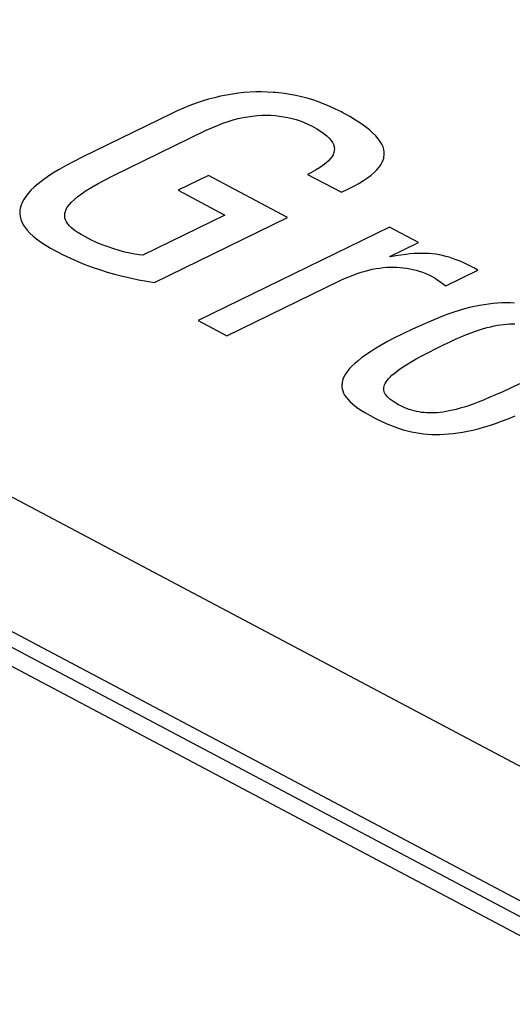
# Model space of a CAD drawing. Header units: millimetres. Extents: x -844 to -217, y -125 to 557.
# Tile 131 of 178: x -368.24 to -366.06, y 491.02 to 495.38. Entities that reach past the tile are written whole.
import ezdxf

# ---------------------------------------------------------------- set-up
doc = ezdxf.new("R2010")
doc.units = ezdxf.units.MM
doc.header["$LTSCALE"] = 23.1
doc.layers.add('R912005577_AM_0', color=7, linetype='CONTINUOUS')

msp = doc.modelspace()

# ---------------------------------------------------------------- linework, layer by layer
at = {"layer": 'R912005577_AM_0', "color": 7}
for p, q in [((-342.1019, 478.6632), (-389.0602, 503.5221)), ((-341.9558, 478.6698), (-388.914, 503.5287)), ((-388.6515, 503.4603), (-341.5974, 478.5506)), ((-341.3705, 479.0253), (-387.5234, 503.4579)), ((-367.3764, 495.0375), (-367.4035, 495.0303)), ((-367.3496, 495.0437), (-367.3764, 495.0375)), ((-367.323, 495.0491), (-367.3496, 495.0437)), ((-367.2967, 495.0535), (-367.323, 495.0491)), ((-367.2706, 495.057), (-367.2967, 495.0535)), ((-367.2447, 495.0598), (-367.2706, 495.057)), ((-367.219, 495.0616), (-367.2447, 495.0598)), ((-367.1934, 495.0627), (-367.219, 495.0616)), ((-367.168, 495.0629), (-367.1934, 495.0627)), ((-367.1427, 495.0623), (-367.168, 495.0629)), ((-367.1174, 495.061), (-367.1427, 495.0623)), ((-367.1048, 495.06), (-367.1174, 495.061)), ((-367.0922, 495.0587), (-367.1048, 495.06)), ((-367.067, 495.0557), (-367.0922, 495.0587)), ((-367.0419, 495.0518), (-367.067, 495.0557)), ((-367.0168, 495.047), (-367.0419, 495.0518)), ((-366.9917, 495.0414), (-367.0168, 495.047)), ((-366.9666, 495.0348), (-366.9917, 495.0414)), ((-367.4864, 495.0027), (-367.5145, 494.9913)), ((-367.4585, 495.0129), (-367.4864, 495.0027)), ((-367.4309, 495.0221), (-367.4585, 495.0129)), ((-367.4035, 495.0303), (-367.4309, 495.0221)), ((-366.9414, 495.0273), (-366.9666, 495.0348)), ((-366.9162, 495.0188), (-366.9414, 495.0273)), ((-366.891, 495.0092), (-366.9162, 495.0188)), ((-366.8657, 494.9987), (-366.891, 495.0092)), ((-366.8404, 494.987), (-366.8657, 494.9987)), ((-367.5655, 494.9681), (-367.9636, 494.7737)), ((-367.5428, 494.9789), (-367.5655, 494.9681)), ((-367.5145, 494.9913), (-367.5428, 494.9789)), ((-367.2718, 494.9447), (-367.25, 494.9494)), ((-367.25, 494.9494), (-367.2287, 494.9532)), ((-367.2287, 494.9532), (-367.2079, 494.9561)), ((-367.2079, 494.9561), (-367.1874, 494.9581)), ((-367.1874, 494.9581), (-367.1672, 494.9593)), ((-367.1672, 494.9593), (-367.1474, 494.9597)), ((-367.1474, 494.9597), (-367.1279, 494.9593)), ((-367.1279, 494.9593), (-367.1085, 494.9581)), ((-367.1085, 494.9581), (-367.0894, 494.9561)), ((-367.0894, 494.9561), (-367.0705, 494.9533)), ((-367.0705, 494.9533), (-367.0518, 494.9498)), ((-367.0518, 494.9498), (-367.0333, 494.9454)), ((-366.815, 494.9741), (-366.8404, 494.987)), ((-366.8079, 494.9703), (-366.815, 494.9741)), ((-366.7781, 494.9537), (-366.8079, 494.9703)), ((-366.7517, 494.9379), (-366.7781, 494.9537)), ((-367.3887, 494.9046), (-367.3642, 494.915)), ((-367.3642, 494.915), (-367.3402, 494.9242)), ((-367.3402, 494.9242), (-367.3169, 494.9321)), ((-367.3169, 494.9321), (-367.2941, 494.9389)), ((-367.2941, 494.9389), (-367.2718, 494.9447)), ((-367.0333, 494.9454), (-367.0151, 494.9403)), ((-367.0151, 494.9403), (-366.9973, 494.9344)), ((-366.9973, 494.9344), (-366.9799, 494.9277)), ((-366.9799, 494.9277), (-366.9633, 494.9204)), ((-366.9633, 494.9204), (-366.9478, 494.9128)), ((-366.9478, 494.9128), (-366.9443, 494.911)), ((-366.9443, 494.911), (-366.9241, 494.8998)), ((-366.7285, 494.9228), (-366.7517, 494.9379)), ((-366.7082, 494.9083), (-366.7285, 494.9228)), ((-366.6905, 494.8944), (-366.7082, 494.9083)), ((-367.8237, 494.6928), (-367.4139, 494.8929)), ((-367.4139, 494.8929), (-367.3887, 494.9046)), ((-366.9241, 494.8998), (-366.9068, 494.8889)), ((-366.9068, 494.8889), (-366.892, 494.8785)), ((-366.892, 494.8785), (-366.8796, 494.8684)), ((-366.8796, 494.8684), (-366.8693, 494.8585)), ((-366.6753, 494.8809), (-366.6905, 494.8944)), ((-366.6624, 494.8679), (-366.6753, 494.8809)), ((-366.6515, 494.8553), (-366.6624, 494.8679)), ((-366.8693, 494.8585), (-366.8611, 494.8489)), ((-366.8611, 494.8489), (-366.8547, 494.8395)), ((-366.8547, 494.8395), (-366.8501, 494.8303)), ((-366.8501, 494.8303), (-366.8472, 494.8212)), ((-366.8472, 494.8212), (-366.8464, 494.8166)), ((-366.6427, 494.843), (-366.6515, 494.8553)), ((-366.6357, 494.831), (-366.6427, 494.843)), ((-366.6306, 494.8193), (-366.6357, 494.831)), ((-366.6271, 494.8078), (-366.6306, 494.8193)), ((-366.857, 494.7758), (-366.864, 494.7665)), ((-366.8518, 494.785), (-366.857, 494.7758)), ((-366.8482, 494.7941), (-366.8518, 494.785)), ((-366.8463, 494.8031), (-366.8482, 494.7941)), ((-366.8464, 494.8166), (-366.8459, 494.8121)), ((-366.8459, 494.8121), (-366.8463, 494.8031)), ((-366.6252, 494.7964), (-366.6271, 494.8078)), ((-366.6264, 494.7739), (-366.625, 494.7851)), ((-366.625, 494.7851), (-366.6252, 494.7964)), ((-368.0343, 494.7372), (-368.065, 494.7198)), ((-368.0002, 494.7554), (-368.0343, 494.7372)), ((-367.9636, 494.7737), (-368.0002, 494.7554)), ((-366.8966, 494.7373), (-366.9119, 494.7269)), ((-366.8836, 494.7473), (-366.8966, 494.7373)), ((-366.8728, 494.757), (-366.8836, 494.7473)), ((-366.864, 494.7665), (-366.8728, 494.757)), ((-366.6481, 494.7291), (-366.6402, 494.7404)), ((-366.6402, 494.7404), (-366.6339, 494.7516)), ((-366.6339, 494.7516), (-366.6293, 494.7627)), ((-366.6293, 494.7627), (-366.6276, 494.7683)), ((-366.6276, 494.7683), (-366.6264, 494.7739)), ((-368.0925, 494.703), (-368.1171, 494.6868)), ((-368.065, 494.7198), (-368.0925, 494.703)), ((-367.8605, 494.6743), (-367.8237, 494.6928)), ((-367.404, 494.6929), (-367.5384, 494.6273)), ((-367.0529, 494.5069), (-367.404, 494.6929)), ((-366.9505, 494.7048), (-366.9645, 494.6978)), ((-366.9645, 494.6978), (-366.8147, 494.6185)), ((-366.9298, 494.7161), (-366.9505, 494.7048)), ((-366.9119, 494.7269), (-366.9298, 494.7161)), ((-366.6987, 494.6827), (-366.683, 494.6946)), ((-366.683, 494.6946), (-366.6694, 494.7063)), ((-366.6694, 494.7063), (-366.6578, 494.7178)), ((-366.6578, 494.7178), (-366.6481, 494.7291)), ((-368.1583, 494.656), (-368.1752, 494.6414)), ((-368.139, 494.6712), (-368.1583, 494.656)), ((-368.1171, 494.6868), (-368.139, 494.6712)), ((-367.9205, 494.6412), (-367.8926, 494.6571)), ((-367.8926, 494.6571), (-367.8605, 494.6743)), ((-366.7859, 494.6321), (-366.76, 494.6452)), ((-366.76, 494.6452), (-366.737, 494.658)), ((-366.737, 494.658), (-366.7167, 494.6705)), ((-366.7167, 494.6705), (-366.6987, 494.6827)), ((-368.2023, 494.6133), (-368.2129, 494.5998)), ((-368.1898, 494.6272), (-368.2023, 494.6133)), ((-368.1752, 494.6414), (-368.1898, 494.6272)), ((-367.9826, 494.5993), (-367.9651, 494.6124)), ((-367.9651, 494.6124), (-367.9445, 494.6263)), ((-367.9445, 494.6263), (-367.9205, 494.6412)), ((-367.5384, 494.6273), (-367.3308, 494.5174)), ((-366.8147, 494.6185), (-366.7859, 494.6321)), ((-368.2335, 494.5609), (-368.237, 494.5484)), ((-368.2284, 494.5737), (-368.2335, 494.5609)), ((-368.2215, 494.5866), (-368.2284, 494.5737)), ((-368.2129, 494.5998), (-368.2215, 494.5866)), ((-368.0271, 494.5537), (-368.0194, 494.5643)), ((-368.0194, 494.5643), (-368.0095, 494.5753)), ((-368.0095, 494.5753), (-367.9973, 494.587)), ((-367.9973, 494.587), (-367.9826, 494.5993)), ((-368.2388, 494.5359), (-368.2391, 494.5298)), ((-368.2391, 494.5298), (-368.239, 494.5236)), ((-368.239, 494.5236), (-368.2376, 494.5114)), ((-368.237, 494.5484), (-368.2388, 494.5359)), ((-368.04, 494.515), (-368.0393, 494.5243)), ((-368.0391, 494.5059), (-368.04, 494.515)), ((-368.0393, 494.5243), (-368.037, 494.5338)), ((-368.037, 494.5338), (-368.033, 494.5436)), ((-368.033, 494.5436), (-368.0271, 494.5537)), ((-367.3308, 494.5174), (-367.6936, 494.3402)), ((-368.2376, 494.5114), (-368.2346, 494.4992)), ((-368.2346, 494.4992), (-368.23, 494.487)), ((-368.23, 494.487), (-368.2237, 494.4748)), ((-368.2237, 494.4748), (-368.2157, 494.4625)), ((-368.0366, 494.4969), (-368.0391, 494.5059)), ((-368.0325, 494.488), (-368.0366, 494.4969)), ((-368.0267, 494.4791), (-368.0325, 494.488)), ((-368.0192, 494.47), (-368.0267, 494.4791)), ((-368.0098, 494.4608), (-368.0192, 494.47)), ((-367.6423, 494.2191), (-367.0529, 494.5069)), ((-368.2157, 494.4625), (-368.2059, 494.4501)), ((-368.2059, 494.4501), (-368.1942, 494.4376)), ((-368.1942, 494.4376), (-368.1806, 494.4249)), ((-367.9982, 494.4513), (-368.0098, 494.4608)), ((-367.9844, 494.4415), (-367.9982, 494.4513)), ((-367.9679, 494.4313), (-367.9844, 494.4415)), ((-367.9486, 494.4206), (-367.9679, 494.4313)), ((-366.6013, 494.4645), (-367.4495, 494.0503)), ((-366.4733, 494.3967), (-366.6013, 494.4645)), ((-368.1806, 494.4249), (-368.1649, 494.412)), ((-368.1649, 494.412), (-368.1469, 494.3988)), ((-368.1469, 494.3988), (-368.1266, 494.3853)), ((-368.1266, 494.3853), (-368.1037, 494.3716)), ((-367.9239, 494.408), (-367.9486, 494.4206)), ((-367.8988, 494.3965), (-367.9239, 494.408)), ((-367.8736, 494.3859), (-367.8988, 494.3965)), ((-367.8483, 494.3764), (-367.8736, 494.3859)), ((-366.6009, 494.3344), (-366.4733, 494.3967)), ((-368.1037, 494.3716), (-368.078, 494.3574)), ((-368.078, 494.3574), (-368.0463, 494.3412)), ((-368.0463, 494.3412), (-368.0145, 494.3261)), ((-367.8232, 494.3678), (-367.8483, 494.3764)), ((-367.7984, 494.3604), (-367.8232, 494.3678)), ((-367.7743, 494.3541), (-367.7984, 494.3604)), ((-367.7512, 494.3488), (-367.7743, 494.3541)), ((-367.7294, 494.3448), (-367.7512, 494.3488)), ((-367.711, 494.3421), (-367.7294, 494.3448)), ((-367.6936, 494.3402), (-367.711, 494.3421)), ((-366.5509, 494.3407), (-366.5734, 494.3372)), ((-366.53, 494.3435), (-366.5509, 494.3407)), ((-366.5104, 494.3456), (-366.53, 494.3435)), ((-366.4919, 494.347), (-366.5104, 494.3456)), ((-366.4745, 494.3478), (-366.4919, 494.347)), ((-366.4578, 494.3481), (-366.4745, 494.3478)), ((-366.4419, 494.3478), (-366.4578, 494.3481)), ((-366.434, 494.3475), (-366.4419, 494.3478)), ((-366.4264, 494.347), (-366.434, 494.3475)), ((-366.4113, 494.3457), (-366.4264, 494.347)), ((-366.3966, 494.3438), (-366.4113, 494.3457)), ((-366.382, 494.3415), (-366.3966, 494.3438)), ((-366.3675, 494.3385), (-366.382, 494.3415)), ((-368.0145, 494.3261), (-367.9826, 494.3121)), ((-367.9826, 494.3121), (-367.9506, 494.2991)), ((-367.9506, 494.2991), (-367.9183, 494.2871)), ((-366.5978, 494.3328), (-366.6009, 494.3344)), ((-366.5734, 494.3372), (-366.5978, 494.3328)), ((-366.3528, 494.3349), (-366.3675, 494.3385)), ((-366.3379, 494.3307), (-366.3528, 494.3349)), ((-366.3224, 494.3256), (-366.3379, 494.3307)), ((-366.3062, 494.3197), (-366.3224, 494.3256)), ((-366.289, 494.3128), (-366.3062, 494.3197)), ((-366.2702, 494.3045), (-366.289, 494.3128)), ((-366.2492, 494.2945), (-366.2702, 494.3045)), ((-367.9183, 494.2871), (-367.8856, 494.2759)), ((-367.8856, 494.2759), (-367.8526, 494.2655)), ((-367.8526, 494.2655), (-367.819, 494.256)), ((-367.819, 494.256), (-367.7847, 494.2471)), ((-366.7817, 494.2447), (-366.7632, 494.252)), ((-366.7632, 494.252), (-366.7452, 494.2586)), ((-366.7452, 494.2586), (-366.7275, 494.2644)), ((-366.7275, 494.2644), (-366.7102, 494.2694)), ((-366.7102, 494.2694), (-366.6933, 494.2738)), ((-366.6933, 494.2738), (-366.6768, 494.2775)), ((-366.6768, 494.2775), (-366.6606, 494.2806)), ((-366.6606, 494.2806), (-366.6448, 494.2831)), ((-366.6448, 494.2831), (-366.6292, 494.285)), ((-366.6292, 494.285), (-366.614, 494.2863)), ((-366.614, 494.2863), (-366.599, 494.287)), ((-366.599, 494.287), (-366.5842, 494.2873)), ((-366.5842, 494.2873), (-366.5695, 494.287)), ((-366.5695, 494.287), (-366.5551, 494.2861)), ((-366.5551, 494.2861), (-366.5407, 494.2847)), ((-366.5407, 494.2847), (-366.5265, 494.2828)), ((-366.5265, 494.2828), (-366.5122, 494.2803)), ((-366.5122, 494.2803), (-366.4981, 494.2772)), ((-366.4981, 494.2772), (-366.491, 494.2755)), ((-366.491, 494.2755), (-366.4839, 494.2736)), ((-366.4839, 494.2736), (-366.4697, 494.2693)), ((-366.4697, 494.2693), (-366.4556, 494.2643)), ((-366.4556, 494.2643), (-366.4414, 494.2586)), ((-366.4414, 494.2586), (-366.4272, 494.2523)), ((-366.4272, 494.2523), (-366.413, 494.2451)), ((-366.3527, 494.2047), (-366.2099, 494.2744)), ((-366.2248, 494.2822), (-366.2492, 494.2945)), ((-366.2099, 494.2744), (-366.2248, 494.2822)), ((-367.7847, 494.2471), (-367.7496, 494.239)), ((-367.7496, 494.239), (-367.7135, 494.2315)), ((-367.7135, 494.2315), (-367.6761, 494.2246)), ((-367.6761, 494.2246), (-367.6423, 494.2191)), ((-367.3215, 493.9826), (-366.8198, 494.2275)), ((-366.8198, 494.2275), (-366.8006, 494.2365)), ((-366.8006, 494.2365), (-366.7817, 494.2447)), ((-366.413, 494.2451), (-366.4032, 494.2396)), ((-366.4032, 494.2396), (-366.3934, 494.2333)), ((-366.3934, 494.2333), (-366.3527, 494.2047)), ((-366.1831, 494.1208), (-366.2037, 494.1172)), ((-366.1629, 494.1237), (-366.1831, 494.1208)), ((-366.1431, 494.126), (-366.1629, 494.1237)), ((-366.1237, 494.1276), (-366.1431, 494.126)), ((-366.1045, 494.1286), (-366.1237, 494.1276)), ((-366.0856, 494.1289), (-366.1045, 494.1286)), ((-366.0667, 494.1287), (-366.0856, 494.1289)), ((-366.048, 494.1279), (-366.0667, 494.1287)), ((-366.343, 494.0785), (-366.37, 494.0684)), ((-366.3173, 494.0873), (-366.343, 494.0785)), ((-366.2928, 494.0951), (-366.3173, 494.0873)), ((-366.2694, 494.1019), (-366.2928, 494.0951)), ((-366.2468, 494.1078), (-366.2694, 494.1019)), ((-366.2249, 494.1129), (-366.2468, 494.1078)), ((-366.2037, 494.1172), (-366.2249, 494.1129)), ((-367.4495, 494.0503), (-367.3215, 493.9826)), ((-366.4297, 494.0441), (-366.4632, 494.0292)), ((-366.3988, 494.0571), (-366.4297, 494.0441)), ((-366.37, 494.0684), (-366.3988, 494.0571)), ((-366.0965, 494.0335), (-366.0835, 494.0348)), ((-366.0835, 494.0348), (-366.0709, 494.0356)), ((-366.0709, 494.0356), (-366.0647, 494.0359)), ((-366.0647, 494.0359), (-366.0586, 494.036)), ((-366.0586, 494.036), (-366.0467, 494.036)), ((-366.5454, 493.9904), (-366.5794, 493.9734)), ((-366.5434, 493.9914), (-366.5454, 493.9904)), ((-366.5005, 494.012), (-366.5434, 493.9914)), ((-366.4632, 494.0292), (-366.5005, 494.012)), ((-366.2604, 493.989), (-366.2403, 493.9967)), ((-366.2403, 493.9967), (-366.2212, 494.0035)), ((-366.2212, 494.0035), (-366.203, 494.0096)), ((-366.203, 494.0096), (-366.1857, 494.0149)), ((-366.1857, 494.0149), (-366.1692, 494.0194)), ((-366.1692, 494.0194), (-366.1534, 494.0234)), ((-366.1534, 494.0234), (-366.1383, 494.0267)), ((-366.1383, 494.0267), (-366.1238, 494.0295)), ((-366.1238, 494.0295), (-366.1099, 494.0318)), ((-366.1099, 494.0318), (-366.0965, 494.0335)), ((-366.6103, 493.9572), (-366.6383, 493.9416)), ((-366.5794, 493.9734), (-366.6103, 493.9572)), ((-366.3574, 493.9456), (-366.3523, 493.9481)), ((-366.3523, 493.9481), (-366.3275, 493.96)), ((-366.3275, 493.96), (-366.3039, 493.9707)), ((-366.3039, 493.9707), (-366.2816, 493.9803)), ((-366.2816, 493.9803), (-366.2604, 493.989)), ((-366.6865, 493.9124), (-366.7069, 493.8987)), ((-366.6637, 493.9267), (-366.6865, 493.9124)), ((-366.6383, 493.9416), (-366.6637, 493.9267)), ((-366.458, 493.8943), (-366.4291, 493.9096)), ((-366.4291, 493.9096), (-366.3958, 493.9266)), ((-366.3958, 493.9266), (-366.3574, 493.9456)), ((-366.7556, 493.8607), (-366.768, 493.849)), ((-366.7413, 493.8729), (-366.7556, 493.8607)), ((-366.7252, 493.8856), (-366.7413, 493.8729)), ((-366.7069, 493.8987), (-366.7252, 493.8856)), ((-366.5249, 493.8559), (-366.5055, 493.8676)), ((-366.5055, 493.8676), (-366.4833, 493.8803)), ((-366.4833, 493.8803), (-366.458, 493.8943)), ((-366.7954, 493.8159), (-366.8015, 493.8056)), ((-366.7878, 493.8266), (-366.7954, 493.8159)), ((-366.7787, 493.8376), (-366.7878, 493.8266)), ((-366.768, 493.849), (-366.7787, 493.8376)), ((-366.591, 493.8083), (-366.5812, 493.8166)), ((-366.5812, 493.8166), (-366.5699, 493.8255)), ((-366.5699, 493.8255), (-366.5569, 493.8349)), ((-366.5569, 493.8349), (-366.542, 493.845)), ((-366.542, 493.845), (-366.5249, 493.8559)), ((-366.8121, 493.7759), (-366.8131, 493.7664)), ((-366.8098, 493.7855), (-366.8121, 493.7759)), ((-366.8064, 493.7954), (-366.8098, 493.7855)), ((-366.8015, 493.8056), (-366.8064, 493.7954)), ((-366.624, 493.766), (-366.6211, 493.7723)), ((-366.6211, 493.7723), (-366.6172, 493.7789)), ((-366.6172, 493.7789), (-366.6124, 493.7857)), ((-366.6124, 493.7857), (-366.6065, 493.7929)), ((-366.6065, 493.7929), (-366.5994, 493.8004)), ((-366.5994, 493.8004), (-366.591, 493.8083)), ((-366.8131, 493.7664), (-366.8129, 493.757)), ((-366.8129, 493.757), (-366.8116, 493.7478)), ((-366.8116, 493.7478), (-366.809, 493.7386)), ((-366.809, 493.7386), (-366.8053, 493.7295)), ((-366.8053, 493.7295), (-366.8004, 493.7204)), ((-366.6275, 493.7479), (-366.6271, 493.7538)), ((-366.627, 493.7421), (-366.6275, 493.7479)), ((-366.6271, 493.7538), (-366.626, 493.7598)), ((-366.6257, 493.7364), (-366.627, 493.7421)), ((-366.626, 493.7598), (-366.624, 493.766)), ((-366.6236, 493.7307), (-366.6257, 493.7364)), ((-366.6207, 493.7251), (-366.6236, 493.7307)), ((-366.1005, 493.7355), (-366.1317, 493.7214)), ((-366.0658, 493.7517), (-366.1005, 493.7355)), ((-366.0268, 493.7704), (-366.0658, 493.7517)), ((-366.8004, 493.7204), (-366.7942, 493.7112)), ((-366.7942, 493.7112), (-366.7868, 493.702)), ((-366.7868, 493.702), (-366.7779, 493.6926)), ((-366.7779, 493.6926), (-366.7675, 493.6831)), ((-366.6169, 493.7195), (-366.6207, 493.7251)), ((-366.6122, 493.7138), (-366.6169, 493.7195)), ((-366.6066, 493.7081), (-366.6122, 493.7138)), ((-366.6, 493.7023), (-366.6066, 493.7081)), ((-366.5922, 493.6964), (-366.6, 493.7023)), ((-366.5833, 493.6903), (-366.5922, 493.6964)), ((-366.5731, 493.6841), (-366.5833, 493.6903)), ((-366.2098, 493.689), (-366.2318, 493.6808)), ((-366.186, 493.6984), (-366.2098, 493.689)), ((-366.16, 493.7092), (-366.186, 493.6984)), ((-366.1317, 493.7214), (-366.16, 493.7092)), ((-366.7675, 493.6831), (-366.7555, 493.6733)), ((-366.7555, 493.6733), (-366.7417, 493.6632)), ((-366.7417, 493.6632), (-366.726, 493.6526)), ((-366.726, 493.6526), (-366.7079, 493.6416)), ((-366.7079, 493.6416), (-366.687, 493.6297)), ((-366.5615, 493.6777), (-366.5731, 493.6841)), ((-366.5493, 493.6715), (-366.5615, 493.6777)), ((-366.5375, 493.6661), (-366.5493, 493.6715)), ((-366.526, 493.6613), (-366.5375, 493.6661)), ((-366.5147, 493.6572), (-366.526, 493.6613)), ((-366.5035, 493.6536), (-366.5147, 493.6572)), ((-366.4925, 493.6505), (-366.5035, 493.6536)), ((-366.4816, 493.6479), (-366.4925, 493.6505)), ((-366.4707, 493.6457), (-366.4816, 493.6479)), ((-366.4597, 493.644), (-366.4707, 493.6457)), ((-366.4487, 493.6427), (-366.4597, 493.644)), ((-366.4375, 493.6418), (-366.4487, 493.6427)), ((-366.4261, 493.6413), (-366.4375, 493.6418)), ((-366.4146, 493.6413), (-366.4261, 493.6413)), ((-366.4027, 493.6416), (-366.4146, 493.6413)), ((-366.3905, 493.6424), (-366.4027, 493.6416)), ((-366.3779, 493.6436), (-366.3905, 493.6424)), ((-366.3648, 493.6453), (-366.3779, 493.6436)), ((-366.3512, 493.6475), (-366.3648, 493.6453)), ((-366.3369, 493.6502), (-366.3512, 493.6475)), ((-366.3218, 493.6535), (-366.3369, 493.6502)), ((-366.306, 493.6574), (-366.3218, 493.6535)), ((-366.2892, 493.662), (-366.306, 493.6574)), ((-366.2713, 493.6674), (-366.2892, 493.662)), ((-366.2522, 493.6736), (-366.2713, 493.6674)), ((-366.2318, 493.6808), (-366.2522, 493.6736)), ((-366.687, 493.6297), (-366.674, 493.6227)), ((-366.674, 493.6227), (-366.6608, 493.6158)), ((-366.6608, 493.6158), (-366.6384, 493.6048)), ((-366.6384, 493.6048), (-366.6173, 493.5951)), ((-366.1329, 493.5948), (-366.1051, 493.6047)), ((-366.1051, 493.6047), (-366.0761, 493.6157)), ((-366.0761, 493.6157), (-366.0458, 493.628)), ((-366.6173, 493.5951), (-366.5973, 493.5867)), ((-366.5973, 493.5867), (-366.578, 493.5793)), ((-366.578, 493.5793), (-366.5592, 493.5728)), ((-366.5592, 493.5728), (-366.5408, 493.5671)), ((-366.5408, 493.5671), (-366.5228, 493.5622)), ((-366.5228, 493.5622), (-366.5049, 493.5581)), ((-366.5049, 493.5581), (-366.4872, 493.5546)), ((-366.4872, 493.5546), (-366.4694, 493.5517)), ((-366.2992, 493.5533), (-366.2779, 493.5567)), ((-366.2779, 493.5567), (-366.2559, 493.5609)), ((-366.2559, 493.5609), (-366.2331, 493.5658)), ((-366.2331, 493.5658), (-366.2095, 493.5717)), ((-366.2095, 493.5717), (-366.185, 493.5784)), ((-366.185, 493.5784), (-366.1595, 493.5861)), ((-366.1595, 493.5861), (-366.1329, 493.5948)), ((-366.4694, 493.5517), (-366.4517, 493.5494)), ((-366.4517, 493.5494), (-366.4337, 493.5478)), ((-366.4337, 493.5478), (-366.4156, 493.5467)), ((-366.4156, 493.5467), (-366.3973, 493.5463)), ((-366.3973, 493.5463), (-366.3786, 493.5464)), ((-366.3786, 493.5464), (-366.3595, 493.5471)), ((-366.3595, 493.5471), (-366.3399, 493.5485)), ((-366.3399, 493.5485), (-366.3198, 493.5505)), ((-366.3198, 493.5505), (-366.2992, 493.5533))]:
    msp.add_line(p, q, dxfattribs=at)

doc.saveas('drawing.dxf')
